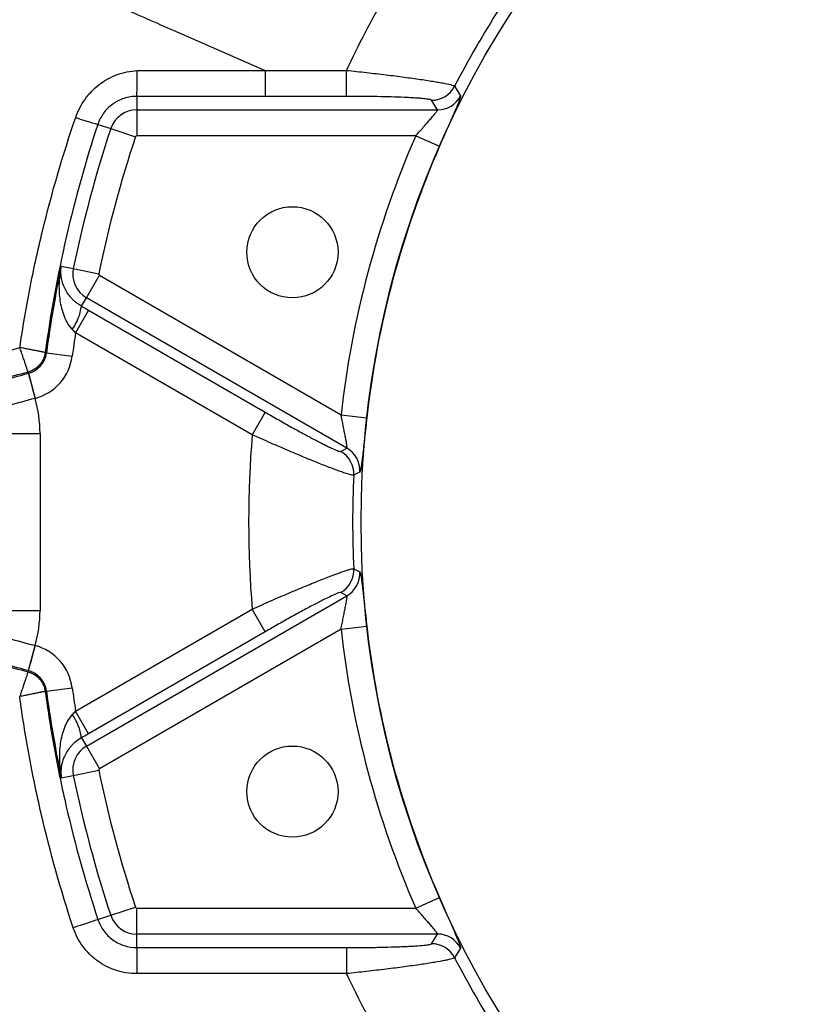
# Model space of a CAD drawing. Header units: millimetres. Extents: x 1860 to 3510, y 1446 to 3560.
# Tile 6 of 19: x 2049 to 2352, y 2215 to 2593. Entities that reach past the tile are written whole.
import ezdxf

# ---------------------------------------------------------------- set-up
doc = ezdxf.new("R2010")
doc.units = ezdxf.units.MM
doc.header["$LTSCALE"] = 2

msp = doc.modelspace()

# ---------------------------------------------------------------- linework, layer by layer
at = {"color": 7, "linetype": 'Continuous', "lineweight": 25}
for p, q in [((2107.66, 2588.71), (2143.01, 2573.26)), ((2143.01, 2573.26), (2143.01, 2573.26)), ((2093.68, 2563.28), (2093.68, 2558.08)), ((2209.18, 2558.08), (2206.92, 2561.79)), ((2093.68, 2558.08), (2093.68, 2548.1)), ((2093.68, 2558.08), (2209.18, 2558.08)), ((2078.75, 2552.53), (2083.72, 2550.89)), ((2083.72, 2550.89), (2093.2, 2547.75)), ((2200.84, 2548.1), (2093.68, 2548.1)), ((2200.84, 2548.1), (2209.99, 2544.1)), ((2064.71, 2498.13), (2069.33, 2497.18)), ((2069.33, 2497.18), (2079.11, 2495.15)), ((2074.36, 2485.96), (2079.35, 2494.61)), ((2079.35, 2494.61), (2172.15, 2441.03)), ((2072.49, 2482.73), (2074.36, 2485.96)), ((2174.38, 2428.21), (2074.36, 2485.96)), ((2075.22, 2481.16), (2070.23, 2472.52)), ((2075.22, 2481.16), (2143.06, 2442)), ((2138.06, 2433.35), (2070.23, 2472.52)), ((2058.56, 2464.92), (2059.03, 2464.86)), ((2059.03, 2464.86), (2068.92, 2463.52)), ((2051.95, 2457.41), (2052.07, 2456.95)), ((2052.07, 2456.95), (2052.07, 2456.95)), ((2052.07, 2456.95), (2054.66, 2447.31)), ((2054.66, 2447.31), (2054.65, 2447.31)), ((2143.06, 2442), (2138.06, 2433.35)), ((2172.15, 2441.03), (2182.08, 2439.92)), ((2019.83, 2433.88), (2056.55, 2433.88)), ((2056.55, 2433.88), (2056.55, 2365.88)), ((2172.08, 2426.96), (2174.38, 2428.21)), ((2074.36, 2313.8), (2174.38, 2371.54)), ((2174.38, 2371.54), (2172.08, 2372.79)), ((2070.23, 2327.24), (2138.06, 2366.41)), ((2143.06, 2357.76), (2138.06, 2366.41)), ((2019.83, 2365.88), (2056.55, 2365.88)), ((2172.15, 2358.73), (2182.08, 2359.84)), ((2143.06, 2357.76), (2075.22, 2318.59)), ((2172.15, 2358.73), (2079.35, 2305.15)), ((2052.07, 2342.8), (2054.66, 2352.45)), ((2054.65, 2352.45), (2054.66, 2352.45)), ((2051.95, 2342.35), (2052.07, 2342.8)), ((2052.07, 2342.8), (2052.07, 2342.8)), ((2059.03, 2334.9), (2068.92, 2336.23)), ((2058.56, 2334.83), (2059.03, 2334.9)), ((2075.22, 2318.59), (2070.23, 2327.24)), ((2072.49, 2317.03), (2074.36, 2313.8)), ((2074.36, 2313.8), (2079.35, 2305.15)), ((2064.71, 2301.63), (2069.33, 2302.58)), ((2069.33, 2302.58), (2079.11, 2304.6)), ((2200.84, 2251.66), (2209.99, 2255.66)), ((2083.72, 2248.87), (2093.2, 2252.01)), ((2093.68, 2251.66), (2200.84, 2251.66)), ((2093.68, 2241.67), (2093.68, 2251.66)), ((2078.79, 2247.24), (2083.72, 2248.87)), ((2209.18, 2241.67), (2093.68, 2241.67)), ((2093.68, 2236.48), (2093.68, 2241.67)), ((2206.92, 2237.97), (2209.18, 2241.67)), ((2093.68, 2236.48), (2174.23, 2236.48)), ((2093.68, 2236.48), (2093.68, 2226.49)), ((2174.23, 2236.48), (2174.23, 2226.49)), ((2174.23, 2226.49), (2093.68, 2226.49))]:
    msp.add_line(p, q, dxfattribs=at)
at = {"color": 7, "linetype": 'Continuous', "lineweight": 25, "flags": 128}
for points in [[(2143.01, 2573.26), (2163.01, 2573.26), (2174.23, 2573.26)], [(2174.23, 2563.28), (2174.23, 2563.55), (2174.23, 2564.18), (2174.23, 2565.13), (2174.23, 2566.38), (2174.23, 2567.87), (2174.23, 2569.56), (2174.23, 2571.38), (2174.23, 2573.26)], [(2215.79, 2567.19), (2216.44, 2566.16), (2218.08, 2563.54)], [(2174.23, 2563.28), (2154.23, 2563.28), (2143.01, 2563.28)], [(2052.07, 2456.95), (2052.14, 2456.68), (2052.3, 2456.08), (2052.55, 2455.16), (2052.87, 2453.96), (2053.26, 2452.51), (2053.7, 2450.89), (2054.17, 2449.13), (2054.65, 2447.31)], [(2179.36, 2419.04), (2178.28, 2418.47), (2177.06, 2417.82)], [(2177.06, 2381.94), (2178.14, 2381.37), (2179.36, 2380.72)], [(2054.65, 2352.45), (2054.17, 2350.63), (2053.7, 2348.87), (2053.26, 2347.24), (2052.87, 2345.8), (2052.55, 2344.6), (2052.3, 2343.68), (2052.14, 2343.07), (2052.07, 2342.8)], [(2078.79, 2247.24), (2078.53, 2247.15), (2077.93, 2246.95), (2077.03, 2246.65), (2075.85, 2246.26), (2074.43, 2245.79), (2072.83, 2245.26), (2071.1, 2244.69), (2069.31, 2244.1)], [(2218.08, 2236.21), (2217.43, 2235.18), (2215.79, 2232.57)]]:
    msp.add_lwpolyline(points, dxfattribs=at)
at = {"color": 7, "linetype": 'Continuous', "lineweight": 25}
for centre, radius in [((2539.87, 2399.88), 360), ((2153.5, 2503.41), 17.5), ((2153.5, 2296.35), 17.5)]:
    msp.add_circle(centre, radius, dxfattribs=at)
for centre, radius, start, end in [((1952.5, 2571.02), 141.4, 356.8621, 0.8622), ((2206.9, 2571.8), 10.02, 270.1023, 332.5918), ((2209.16, 2568.1), 10.02, 270.1031, 332.9386), ((2093.68, 2547.59), 10.5, 90, 161.6829), ((2111.72, 2674.86), 126.69, 250.8928, 254.9157), ((2539.87, 2399.88), 480.5, 161.6829, 168.3171), ((2093.68, 2547.59), 0.51, 90, 161.6829), ((2539.87, 2399.88), 370.01, 156.3855, 173.6145), ((2539.87, 2399.88), 470.51, 161.6829, 168.3171), ((2539.87, 2399.88), 360.03, 156.3855, 173.6145), ((2539.87, 2399.88), 485.21, 168.3171, 172.3037), ((2079.61, 2495.05), 10.5, 168.3171, 240), ((2079.61, 2495.05), 0.51, 168.3171, 240), ((2052.45, 2485.58), 20.25, 324.5922, 351.895), ((2539.87, 2399.88), 475.23, 171.2081, 172.3037), ((2049.61, 2466.13), 9.5, 285.0067, 352.3037), ((2049.61, 2466.13), 19.49, 285.0067, 352.3037), ((2007.87, 2433.88), 48.68, 0, 16.0146), ((2539.87, 2399.88), 403.2, 175.2381, 184.7619), ((2167.06, 2418.3), 10.02, 357.2714, 59.8974), ((2169.36, 2419.55), 10.02, 357.0614, 59.8969), ((2539.87, 2399.88), 363.25, 177.1687, 182.8313), ((2167.06, 2381.46), 10.02, 300.1026, 2.7286), ((2169.36, 2380.21), 10.02, 300.1031, 2.9386), ((2007.87, 2365.88), 48.68, 343.9854, 0), ((2539.87, 2399.88), 360.03, 186.3855, 203.6145), ((2539.87, 2399.88), 370.01, 186.3855, 203.6145), ((2049.61, 2333.62), 19.49, 7.6963, 74.9933), ((2049.61, 2333.62), 9.5, 7.6963, 74.9933), ((2539.87, 2399.88), 475.23, 187.6963, 188.7919), ((2539.87, 2399.88), 485.21, 187.6963, 191.6829), ((2052.45, 2314.18), 20.25, 8.105, 35.4078), ((2079.61, 2304.71), 10.5, 120, 191.6829), ((2539.87, 2399.88), 480.5, 191.6829, 198.3171), ((2079.61, 2304.71), 0.51, 120, 191.6829), ((2539.87, 2399.88), 470.51, 191.6829, 198.3171), ((2093.68, 2252.17), 0.51, 198.3171, 270), ((2093.68, 2252.17), 10.5, 198.3171, 270), ((2209.16, 2231.66), 10.02, 27.0614, 89.8969), ((2206.9, 2227.96), 10.02, 27.4082, 89.8977)]:
    msp.add_arc(centre, radius, start, end, dxfattribs=at)
for points, knots in [([(1986.5, 2641.64), (1986.71, 2641.55), (1987.18, 2641.34), (1988.03, 2640.97), (1989.04, 2640.53), (1990.24, 2640.01), (1991.62, 2639.4), (1993.74, 2638.48), (1996.94, 2637.08), (2001.8, 2634.96), (2007.78, 2632.34), (2014.98, 2629.2), (2023.39, 2625.52), (2032.93, 2621.36), (2043.37, 2616.79), (2054.39, 2611.98), (2065.66, 2607.06), (2076.82, 2602.18), (2087.66, 2597.44), (2098, 2592.93), (2104.51, 2590.08), (2107.66, 2588.71)], [0.6646022, 0.6646022, 0.6646022, 0.6646022, 0.6677823, 0.6709624, 0.6741425, 0.6773225, 0.6805026, 0.6836827, 0.6900429, 0.696403, 0.7027632, 0.7091233, 0.7154835, 0.7218437, 0.7282038, 0.734564, 0.7409242, 0.7472843, 0.7536445, 0.7600047, 0.7663648, 0.7663648, 0.7663648, 0.7663648]), ([(2174.23, 2573.26), (2178.92, 2583.14), (2183.98, 2592.8), (2194.87, 2611.66), (2200.69, 2620.86), (2206.9, 2629.84)], [0, 0, 0, 0, 0.5, 0.5, 1, 1, 1, 1]), ([(2070.25, 2555.15), (2071.11, 2557.66), (2072.31, 2559.98), (2074.23, 2562.67), (2074.63, 2563.2), (2075.48, 2564.21), (2075.91, 2564.7), (2077.27, 2566.12), (2078.25, 2566.99), (2079.81, 2568.2), (2080.35, 2568.59), (2081.45, 2569.31), (2082.01, 2569.65), (2083.73, 2570.61), (2084.92, 2571.16), (2087.38, 2572.07), (2088.66, 2572.44), (2091.25, 2572.95), (2092.55, 2573.1), (2093.88, 2573.15)], [0, 0, 0, 0, 0.25, 0.25, 0.3125, 0.3125, 0.375, 0.375, 0.5, 0.5, 0.5625, 0.5625, 0.625, 0.625, 0.75, 0.75, 0.875, 0.875, 1, 1, 1, 1]), ([(2093.88, 2573.15), (2094.47, 2573.16), (2095.35, 2573.19), (2096.37, 2573.23), (2096.89, 2573.24), (2097.11, 2573.25), (2097.25, 2573.26), (2097.33, 2573.26), (2097.4, 2573.26)], [0, 0, 0, 0, 0.5, 0.75, 0.875, 0.9375, 0.9375, 1, 1, 1, 1]), ([(2097.4, 2573.26), (2097.4, 2573.26), (2097.4, 2573.26), (2097.4, 2573.26), (2110.9, 2573.26), (2124.4, 2573.26), (2137.91, 2573.26), (2139.61, 2573.26), (2141.31, 2573.26), (2143.01, 2573.26)], [-0.00000006, -0.00000006, -0.00000006, -0.00000006, 0, 0, 0, 0.02025221, 0.02025221, 0.02025221, 0.02280463, 0.02280463, 0.02280463, 0.02280463]), ([(2143.01, 2573.26), (2143.01, 2572), (2143.01, 2570.73), (2143.01, 2568.38), (2143.01, 2567.3), (2143.01, 2565.46), (2143.01, 2564.71), (2143.01, 2563.65), (2143.01, 2563.34), (2143.01, 2563.28)], [0, 0, 0, 0, 0.25, 0.25, 0.5, 0.5, 0.75, 0.75, 1, 1, 1, 1]), ([(2174.23, 2573.26), (2176.84, 2573), (2179.42, 2572.72), (2184.49, 2572.16), (2186.99, 2571.87), (2191.89, 2571.27), (2194.22, 2570.97), (2198.64, 2570.38), (2200.73, 2570.09), (2204.65, 2569.51), (2206.41, 2569.23), (2208.75, 2568.84), (2209.48, 2568.72), (2210.5, 2568.53), (2210.83, 2568.47), (2211.46, 2568.35), (2211.76, 2568.29), (2213.18, 2568.01), (2214.07, 2567.81), (2215.01, 2567.55), (2215.26, 2567.46), (2215.63, 2567.32), (2215.74, 2567.25), (2215.79, 2567.19)], [0, 0, 0, 0, 0.125, 0.125, 0.25, 0.25, 0.375, 0.375, 0.5, 0.5, 0.625, 0.625, 0.6875, 0.6875, 0.71875, 0.71875, 0.75, 0.75, 0.875, 0.875, 0.9375, 0.9375, 1, 1, 1, 1]), ([(2093.68, 2563.28), (2092.86, 2563.28), (2092.04, 2563.22), (2090.42, 2562.96), (2089.61, 2562.77), (2088.05, 2562.27), (2087.3, 2561.97), (2086.21, 2561.42), (2085.85, 2561.22), (2085.15, 2560.79), (2084.8, 2560.56), (2083.8, 2559.85), (2083.18, 2559.32), (2082.02, 2558.17), (2081.48, 2557.55), (2080.01, 2555.55), (2079.27, 2554.1), (2078.75, 2552.53)], [0, 0, 0, 0, 0.125, 0.125, 0.25, 0.25, 0.375, 0.375, 0.4375, 0.4375, 0.5, 0.5, 0.625, 0.625, 0.75, 0.75, 1, 1, 1, 1]), ([(2143.01, 2563.28), (2134.79, 2563.28), (2126.57, 2563.28), (2114.24, 2563.28), (2110.13, 2563.28), (2103.96, 2563.28), (2101.91, 2563.28), (2097.79, 2563.28), (2095.74, 2563.28), (2093.68, 2563.28)], [0, 0, 0, 0, 0.5, 0.5, 0.75, 0.75, 0.875, 0.875, 1, 1, 1, 1]), ([(2206.92, 2561.79), (2206.88, 2561.84), (2206.79, 2561.89), (2206.5, 2562), (2206.3, 2562.05), (2205.54, 2562.2), (2204.82, 2562.3), (2203.44, 2562.44), (2202.93, 2562.48), (2201.83, 2562.57), (2201.24, 2562.61), (2199.98, 2562.69), (2199.32, 2562.73), (2197.91, 2562.8), (2197.17, 2562.84), (2194.83, 2562.94), (2193.18, 2563), (2189.71, 2563.1), (2187.89, 2563.14), (2184.08, 2563.21), (2182.15, 2563.23), (2178.23, 2563.27), (2176.24, 2563.28), (2174.23, 2563.28)], [0, 0, 0, 0, 0.0625, 0.0625, 0.125, 0.125, 0.25, 0.25, 0.3125, 0.3125, 0.375, 0.375, 0.4375, 0.4375, 0.5, 0.5, 0.625, 0.625, 0.75, 0.75, 0.875, 0.875, 1, 1, 1, 1]), ([(2218.08, 2563.54), (2218.12, 2563.48), (2218.1, 2563.28), (2217.97, 2562.82), (2217.92, 2562.63), (2217.77, 2562.2), (2217.68, 2561.96), (2217.38, 2561.15), (2217.12, 2560.5), (2216.66, 2559.39), (2216.5, 2558.99), (2216.14, 2558.16), (2215.96, 2557.73), (2215.57, 2556.83), (2215.37, 2556.36), (2214.94, 2555.39), (2214.72, 2554.88), (2214.04, 2553.33), (2213.57, 2552.25), (2212.59, 2550.01), (2212.07, 2548.84), (2211.04, 2546.49), (2210.52, 2545.3), (2209.99, 2544.1)], [0, 0, 0, 0, 0.125, 0.125, 0.1875, 0.1875, 0.25, 0.25, 0.375, 0.375, 0.4375, 0.4375, 0.5, 0.5, 0.5625, 0.5625, 0.625, 0.625, 0.75, 0.75, 0.875, 0.875, 1, 1, 1, 1]), ([(2200.84, 2548.1), (2201.33, 2548.66), (2201.82, 2549.21), (2202.79, 2550.32), (2203.27, 2550.87), (2204.22, 2551.94), (2204.68, 2552.47), (2205.58, 2553.49), (2206.02, 2553.99), (2206.84, 2554.94), (2207.23, 2555.39), (2207.76, 2556.01), (2207.92, 2556.21), (2208.23, 2556.59), (2208.37, 2556.76), (2208.62, 2557.09), (2208.74, 2557.24), (2208.93, 2557.51), (2209.01, 2557.62), (2209.13, 2557.82), (2209.17, 2557.9), (2209.2, 2558.02), (2209.2, 2558.07), (2209.18, 2558.08)], [0, 0, 0, 0, 0.125, 0.125, 0.25, 0.25, 0.375, 0.375, 0.5, 0.5, 0.625, 0.625, 0.6875, 0.6875, 0.75, 0.75, 0.8125, 0.8125, 0.875, 0.875, 0.9375, 0.9375, 1, 1, 1, 1]), ([(2048.81, 2466.87), (2049.91, 2474.38), (2051.18, 2481.85), (2054.08, 2496.73), (2055.69, 2504.14), (2061.06, 2526.25), (2065.32, 2540.8), (2070.25, 2555.15)], [0, 0, 0, 0, 0.25, 0.25, 0.5, 0.5, 1, 1, 1, 1]), ([(2078.75, 2552.53), (2074.04, 2538.27), (2070.01, 2523.83), (2063.26, 2494.57), (2060.57, 2479.81), (2058.56, 2464.92)], [0, 0, 0, 0, 0.5, 0.5, 1, 1, 1, 1]), ([(2068.95, 2473.85), (2068.16, 2474.67), (2067.51, 2475.59), (2066.44, 2477.5), (2066, 2478.5), (2065.28, 2480.53), (2064.99, 2481.55), (2064.53, 2483.62), (2064.36, 2484.66), (2063.98, 2487.8), (2063.92, 2489.88), (2064.06, 2492.98), (2064.14, 2494.02), (2064.37, 2496.08), (2064.52, 2497.11), (2064.71, 2498.13)], [0, 0, 0, 0, 0.125, 0.125, 0.25, 0.25, 0.375, 0.375, 0.5, 0.5, 0.75, 0.75, 0.875, 0.875, 1, 1, 1, 1]), ([(2072.49, 2482.73), (2072.01, 2482.99), (2071.57, 2483.28), (2070.72, 2483.87), (2070.33, 2484.18), (2069.6, 2484.8), (2069.27, 2485.12), (2068.64, 2485.76), (2068.35, 2486.09), (2067.54, 2487.07), (2067.09, 2487.72), (2066.32, 2489.04), (2066, 2489.7), (2065.18, 2491.69), (2064.86, 2492.99), (2064.62, 2494.93), (2064.58, 2495.58), (2064.58, 2496.54), (2064.59, 2496.86), (2064.64, 2497.5), (2064.67, 2497.81), (2064.71, 2498.13)], [0, 0, 0, 0, 0.0625, 0.0625, 0.125, 0.125, 0.1875, 0.1875, 0.25, 0.25, 0.375, 0.375, 0.5, 0.5, 0.75, 0.75, 0.875, 0.875, 0.9375, 0.9375, 1, 1, 1, 1]), ([(2008.85, 2455.16), (2015.42, 2457.03), (2022.05, 2458.95), (2035.41, 2462.87), (2042.1, 2464.85), (2048.81, 2466.87)], [0, 0, 0, 0, 0.5, 0.5, 1, 1, 1, 1]), ([(2051.95, 2457.41), (2051.94, 2457.42), (2051.94, 2457.44), (2051.92, 2457.5), (2051.9, 2457.57), (2051.87, 2457.66), (2051.84, 2457.78), (2051.79, 2457.91), (2051.74, 2458.07), (2051.69, 2458.24), (2051.62, 2458.44), (2051.55, 2458.66), (2051.48, 2458.89), (2051.39, 2459.15), (2051.3, 2459.42), (2051.2, 2459.72), (2051.1, 2460.03), (2050.89, 2460.65), (2050.54, 2461.72), (2050.13, 2462.95), (2049.81, 2463.9), (2049.61, 2464.5), (2049.37, 2465.2), (2049.1, 2466), (2048.91, 2466.57), (2048.81, 2466.87)], [0, 0, 0, 0, 0.0301674, 0.0604823, 0.090945, 0.1215553, 0.1523134, 0.1832191, 0.2142724, 0.2454734, 0.276822, 0.3083181, 0.3399618, 0.3717529, 0.4036914, 0.4357772, 0.4680102, 0.5003904, 0.6194572, 0.7499699, 0.7870674, 0.830624, 0.8806351, 0.9370957, 1, 1, 1, 1]), ([(2058.56, 2464.92), (2058.54, 2464.93), (2058.51, 2464.93), (2058.42, 2464.95), (2058.36, 2464.96), (2058.13, 2465.01), (2057.93, 2465.05), (2057.54, 2465.12), (2057.4, 2465.15), (2057.09, 2465.22), (2056.92, 2465.25), (2056.38, 2465.36), (2055.97, 2465.44), (2055.3, 2465.57), (2055.07, 2465.62), (2054.58, 2465.72), (2054.33, 2465.77), (2053.55, 2465.92), (2053, 2466.03), (2052.14, 2466.21), (2051.84, 2466.27), (2051.25, 2466.38), (2050.95, 2466.44), (2050.05, 2466.63), (2049.43, 2466.75), (2048.81, 2466.87)], [0, 0, 0, 0, 0.0625, 0.0625, 0.125, 0.125, 0.25, 0.25, 0.3125, 0.3125, 0.375, 0.375, 0.5, 0.5, 0.5625, 0.5625, 0.625, 0.625, 0.75, 0.75, 0.8125, 0.8125, 0.875, 0.875, 1, 1, 1, 1]), ([(2058.56, 2464.92), (2058.54, 2464.78), (2058.49, 2464.51), (2058.41, 2464.1), (2058.31, 2463.7), (2058.18, 2463.3), (2058.05, 2462.92), (2057.89, 2462.54), (2057.72, 2462.17), (2057.53, 2461.81), (2057.33, 2461.46), (2057.11, 2461.12), (2056.88, 2460.79), (2056.64, 2460.47), (2056.31, 2460.08), (2055.88, 2459.63), (2055.32, 2459.13), (2054.72, 2458.68), (2054.08, 2458.28), (2053.4, 2457.93), (2052.69, 2457.63), (2052.19, 2457.49), (2051.95, 2457.41)], [0, 0, 0, 0, 0.039516, 0.078856, 0.118019, 0.157005, 0.195816, 0.234452, 0.272914, 0.311202, 0.349317, 0.387258, 0.425028, 0.462625, 0.500052, 0.569635, 0.639825, 0.710625, 0.78204, 0.854071, 0.926723, 1, 1, 1, 1]), ([(2051.95, 2457.41), (2044.71, 2455.47), (2037.51, 2453.57), (2023.18, 2449.82), (2016.06, 2447.98), (2008.98, 2446.17)], [0, 0, 0, 0, 0.5, 0.5, 1, 1, 1, 1]), ([(2009.26, 2443.99), (2009.76, 2444.18), (2010.29, 2444.37), (2011.41, 2444.78), (2012.01, 2445), (2013.87, 2445.65), (2015.23, 2446.11), (2018.18, 2447.08), (2019.76, 2447.59), (2022.32, 2448.4), (2023.2, 2448.67), (2024.99, 2449.23), (2025.91, 2449.51), (2028.71, 2450.35), (2030.65, 2450.93), (2033.68, 2451.82), (2034.71, 2452.12), (2036.81, 2452.72), (2037.87, 2453.03), (2041.07, 2453.94), (2043.23, 2454.54), (2047.61, 2455.75), (2049.83, 2456.35), (2052.07, 2456.95)], [0, 0, 0, 0, 0.0625, 0.0625, 0.125, 0.125, 0.25, 0.25, 0.375, 0.375, 0.4375, 0.4375, 0.5, 0.5, 0.625, 0.625, 0.6875, 0.6875, 0.75, 0.75, 0.875, 0.875, 1, 1, 1, 1]), ([(2143.06, 2442), (2144.8, 2440.99), (2146.52, 2440.01), (2149.93, 2438.08), (2151.62, 2437.13), (2154.95, 2435.29), (2156.55, 2434.42), (2159.6, 2432.77), (2161.05, 2432), (2163.12, 2430.92), (2163.78, 2430.58), (2165.04, 2429.94), (2165.63, 2429.64), (2166.76, 2429.08), (2167.29, 2428.83), (2168.28, 2428.35), (2168.75, 2428.14), (2170.02, 2427.57), (2170.68, 2427.29), (2171.42, 2427.04), (2171.62, 2426.99), (2171.92, 2426.93), (2172.02, 2426.93), (2172.08, 2426.96)], [0, 0, 0, 0, 0.125, 0.125, 0.25, 0.25, 0.375, 0.375, 0.5, 0.5, 0.5625, 0.5625, 0.625, 0.625, 0.6875, 0.6875, 0.75, 0.75, 0.875, 0.875, 0.9375, 0.9375, 1, 1, 1, 1]), ([(2174.38, 2428.21), (2174.41, 2428.22), (2174.43, 2428.25), (2174.46, 2428.38), (2174.47, 2428.47), (2174.46, 2428.81), (2174.43, 2429.15), (2174.31, 2429.98), (2174.23, 2430.47), (2174.09, 2431.26), (2174.04, 2431.54), (2173.93, 2432.12), (2173.87, 2432.43), (2173.69, 2433.36), (2173.56, 2434), (2173.29, 2435.33), (2173.15, 2436.02), (2172.73, 2438.14), (2172.44, 2439.57), (2172.15, 2441.03)], [0, 0, 0, 0, 0.0625, 0.0625, 0.125, 0.125, 0.25, 0.25, 0.375, 0.375, 0.4375, 0.4375, 0.5, 0.5, 0.625, 0.625, 0.75, 0.75, 1, 1, 1, 1]), ([(2182.08, 2439.92), (2181.93, 2438.61), (2181.79, 2437.32), (2181.51, 2434.78), (2181.37, 2433.53), (2181.1, 2431.07), (2180.97, 2429.9), (2180.72, 2427.67), (2180.6, 2426.62), (2180.37, 2424.64), (2180.26, 2423.75), (2180.11, 2422.57), (2180.05, 2422.2), (2179.95, 2421.51), (2179.91, 2421.19), (2179.76, 2420.33), (2179.67, 2419.88), (2179.51, 2419.25), (2179.43, 2419.07), (2179.36, 2419.04)], [0, 0, 0, 0, 0.125, 0.125, 0.25, 0.25, 0.375, 0.375, 0.5, 0.5, 0.625, 0.625, 0.6875, 0.6875, 0.75, 0.75, 0.875, 0.875, 1, 1, 1, 1]), ([(2177.06, 2417.82), (2176.99, 2417.79), (2176.85, 2417.79), (2176.46, 2417.85), (2176.21, 2417.91), (2175.26, 2418.15), (2174.4, 2418.42), (2173.02, 2418.88), (2172.73, 2418.98), (2172.13, 2419.19), (2171.82, 2419.3), (2170.84, 2419.66), (2170.15, 2419.91), (2167.92, 2420.74), (2166.26, 2421.39), (2162.58, 2422.84), (2160.63, 2423.64), (2156.51, 2425.34), (2154.34, 2426.24), (2149.8, 2428.18), (2147.49, 2429.17), (2142.82, 2431.22), (2140.46, 2432.27), (2138.06, 2433.35)], [0, 0, 0, 0, 0.0625, 0.0625, 0.125, 0.125, 0.25, 0.25, 0.28125, 0.28125, 0.3125, 0.3125, 0.375, 0.375, 0.5, 0.5, 0.625, 0.625, 0.75, 0.75, 0.875, 0.875, 1, 1, 1, 1]), ([(2138.06, 2366.41), (2140.45, 2367.48), (2142.82, 2368.53), (2146.34, 2370.08), (2147.51, 2370.58), (2149.83, 2371.59), (2150.97, 2372.08), (2154.34, 2373.51), (2156.5, 2374.42), (2159.62, 2375.7), (2160.64, 2376.12), (2162.6, 2376.91), (2163.54, 2377.29), (2165.36, 2378.01), (2166.23, 2378.35), (2167.89, 2379), (2168.69, 2379.3), (2170.93, 2380.14), (2172.22, 2380.6), (2173.85, 2381.16), (2174.35, 2381.32), (2175.22, 2381.59), (2175.59, 2381.69), (2176.53, 2381.93), (2176.92, 2381.99), (2177.06, 2381.94)], [0, 0, 0, 0, 0.125, 0.125, 0.1875, 0.1875, 0.25, 0.25, 0.375, 0.375, 0.4375, 0.4375, 0.5, 0.5, 0.5625, 0.5625, 0.625, 0.625, 0.75, 0.75, 0.8125, 0.8125, 0.875, 0.875, 1, 1, 1, 1]), ([(2179.36, 2380.72), (2179.43, 2380.68), (2179.51, 2380.51), (2179.63, 2380.04), (2179.67, 2379.85), (2179.76, 2379.4), (2179.81, 2379.15), (2179.95, 2378.29), (2180.05, 2377.61), (2180.21, 2376.41), (2180.26, 2375.99), (2180.37, 2375.1), (2180.43, 2374.63), (2180.54, 2373.65), (2180.6, 2373.15), (2180.72, 2372.09), (2180.78, 2371.54), (2180.97, 2369.86), (2181.1, 2368.69), (2181.37, 2366.26), (2181.51, 2364.99), (2181.79, 2362.43), (2181.93, 2361.14), (2182.08, 2359.84)], [0, 0, 0, 0, 0.125, 0.125, 0.1875, 0.1875, 0.25, 0.25, 0.375, 0.375, 0.4375, 0.4375, 0.5, 0.5, 0.5625, 0.5625, 0.625, 0.625, 0.75, 0.75, 0.875, 0.875, 1, 1, 1, 1]), ([(2172.08, 2372.79), (2171.97, 2372.85), (2171.67, 2372.8), (2170.94, 2372.55), (2170.65, 2372.44), (2169.98, 2372.17), (2169.6, 2372), (2168.35, 2371.44), (2167.36, 2370.97), (2165.65, 2370.12), (2165.05, 2369.82), (2163.79, 2369.18), (2163.14, 2368.84), (2161.77, 2368.14), (2161.07, 2367.76), (2159.61, 2366.99), (2158.85, 2366.58), (2156.54, 2365.34), (2154.95, 2364.47), (2152.48, 2363.1), (2151.64, 2362.63), (2149.94, 2361.68), (2149.09, 2361.2), (2146.52, 2359.75), (2144.8, 2358.76), (2143.06, 2357.76)], [0, 0, 0, 0, 0.125, 0.125, 0.1875, 0.1875, 0.25, 0.25, 0.375, 0.375, 0.4375, 0.4375, 0.5, 0.5, 0.5625, 0.5625, 0.625, 0.625, 0.75, 0.75, 0.8125, 0.8125, 0.875, 0.875, 1, 1, 1, 1]), ([(2172.15, 2358.73), (2172.3, 2359.46), (2172.44, 2360.18), (2172.73, 2361.62), (2172.87, 2362.34), (2173.15, 2363.74), (2173.29, 2364.43), (2173.56, 2365.76), (2173.69, 2366.42), (2173.93, 2367.65), (2174.04, 2368.23), (2174.18, 2369.04), (2174.23, 2369.29), (2174.31, 2369.77), (2174.34, 2369.99), (2174.4, 2370.4), (2174.42, 2370.59), (2174.45, 2370.92), (2174.46, 2371.06), (2174.47, 2371.29), (2174.46, 2371.38), (2174.43, 2371.5), (2174.41, 2371.54), (2174.38, 2371.54)], [0, 0, 0, 0, 0.125, 0.125, 0.25, 0.25, 0.375, 0.375, 0.5, 0.5, 0.625, 0.625, 0.6875, 0.6875, 0.75, 0.75, 0.8125, 0.8125, 0.875, 0.875, 0.9375, 0.9375, 1, 1, 1, 1]), ([(2052.07, 2342.8), (2049.83, 2343.41), (2047.61, 2344.01), (2043.23, 2345.22), (2041.07, 2345.82), (2037.87, 2346.73), (2036.81, 2347.03), (2034.71, 2347.64), (2033.68, 2347.94), (2030.65, 2348.82), (2028.71, 2349.4), (2025.91, 2350.25), (2024.99, 2350.53), (2023.2, 2351.08), (2022.32, 2351.36), (2019.76, 2352.16), (2018.18, 2352.67), (2015.23, 2353.65), (2013.87, 2354.11), (2012.01, 2354.76), (2011.41, 2354.97), (2010.29, 2355.38), (2009.76, 2355.58), (2009.26, 2355.77)], [0, 0, 0, 0, 0.125, 0.125, 0.25, 0.25, 0.3125, 0.3125, 0.375, 0.375, 0.5, 0.5, 0.5625, 0.5625, 0.625, 0.625, 0.75, 0.75, 0.875, 0.875, 0.9375, 0.9375, 1, 1, 1, 1]), ([(2009, 2353.77), (2016.14, 2351.91), (2023.3, 2350.02), (2031.35, 2347.86), (2032.25, 2347.62), (2034.04, 2347.14), (2036.73, 2346.43), (2039.41, 2345.71), (2044.78, 2344.27), (2048.37, 2343.31), (2051.95, 2342.35)], [0, 0, 0, 0, 0.5, 0.5, 0.5625, 0.5625, 0.625, 0.75, 0.75, 1, 1, 1, 1]), ([(2051.95, 2342.35), (2051.94, 2342.33), (2051.93, 2342.3), (2051.9, 2342.21), (2051.88, 2342.15), (2051.81, 2341.93), (2051.74, 2341.73), (2051.61, 2341.36), (2051.57, 2341.22), (2051.46, 2340.91), (2051.41, 2340.75), (2051.23, 2340.22), (2051.1, 2339.83), (2050.88, 2339.18), (2050.8, 2338.95), (2050.64, 2338.47), (2050.56, 2338.23), (2050.3, 2337.47), (2050.12, 2336.94), (2049.84, 2336.1), (2049.74, 2335.81), (2049.55, 2335.24), (2049.45, 2334.94), (2049.15, 2334.07), (2048.95, 2333.47), (2048.75, 2332.86)], [0, 0, 0, 0, 0.0625, 0.0625, 0.125, 0.125, 0.25, 0.25, 0.3125, 0.3125, 0.375, 0.375, 0.5, 0.5, 0.5625, 0.5625, 0.625, 0.625, 0.75, 0.75, 0.8125, 0.8125, 0.875, 0.875, 1, 1, 1, 1]), ([(2051.95, 2342.35), (2052.08, 2342.31), (2052.35, 2342.23), (2052.74, 2342.09), (2053.13, 2341.94), (2053.51, 2341.77), (2053.87, 2341.58), (2054.23, 2341.38), (2054.57, 2341.17), (2054.91, 2340.93), (2055.23, 2340.69), (2055.54, 2340.43), (2055.84, 2340.16), (2056.12, 2339.88), (2056.46, 2339.5), (2056.86, 2339.02), (2057.28, 2338.4), (2057.65, 2337.75), (2057.97, 2337.06), (2058.23, 2336.34), (2058.43, 2335.6), (2058.52, 2335.09), (2058.56, 2334.83)], [0, 0, 0, 0, 0.039529, 0.078879, 0.11805, 0.157043, 0.195858, 0.234496, 0.272958, 0.311244, 0.349354, 0.387289, 0.425051, 0.462638, 0.500052, 0.569657, 0.639861, 0.710669, 0.782083, 0.854107, 0.926745, 1, 1, 1, 1]), ([(2058.56, 2334.83), (2058.55, 2334.83), (2058.53, 2334.83), (2058.48, 2334.82), (2058.4, 2334.8), (2058.31, 2334.78), (2058.19, 2334.76), (2058.06, 2334.73), (2057.9, 2334.7), (2057.72, 2334.67), (2057.52, 2334.62), (2057.3, 2334.58), (2057.05, 2334.53), (2056.79, 2334.48), (2056.5, 2334.42), (2056.19, 2334.36), (2055.86, 2334.29), (2055.21, 2334.16), (2054.1, 2333.94), (2052.84, 2333.69), (2051.88, 2333.49), (2051.29, 2333.37), (2050.56, 2333.23), (2049.7, 2333.06), (2049.08, 2332.93), (2048.75, 2332.86)], [0, 0, 0, 0, 0.029333, 0.058925, 0.088774, 0.118881, 0.149247, 0.179872, 0.210755, 0.241898, 0.2733, 0.304962, 0.336884, 0.369066, 0.401508, 0.43421, 0.467173, 0.500397, 0.61824, 0.749972, 0.783059, 0.824607, 0.874615, 0.93308, 1, 1, 1, 1]), ([(2069.31, 2244.1), (2064.52, 2258.55), (2060.42, 2273.18), (2055.27, 2295.41), (2053.72, 2302.86), (2050.97, 2317.82), (2049.77, 2325.33), (2048.75, 2332.86)], [0, 0, 0, 0, 0.5, 0.5, 0.75, 0.75, 1, 1, 1, 1]), ([(2058.56, 2334.83), (2059.56, 2327.39), (2060.74, 2319.98), (2063.44, 2305.23), (2064.96, 2297.87), (2070.02, 2275.93), (2074.07, 2261.49), (2078.79, 2247.24)], [0, 0, 0, 0, 0.25, 0.25, 0.5, 0.5, 1, 1, 1, 1]), ([(2068.95, 2325.91), (2068.15, 2325.09), (2067.52, 2324.18), (2066.72, 2322.75), (2066.47, 2322.26), (2066.02, 2321.26), (2065.82, 2320.76), (2065.28, 2319.25), (2065, 2318.22), (2064.53, 2316.15), (2064.36, 2315.1), (2063.99, 2311.98), (2063.92, 2309.9), (2064.06, 2306.77), (2064.14, 2305.74), (2064.31, 2304.19), (2064.38, 2303.67), (2064.53, 2302.65), (2064.62, 2302.13), (2064.71, 2301.63)], [0, 0, 0, 0, 0.125, 0.125, 0.1875, 0.1875, 0.25, 0.25, 0.375, 0.375, 0.5, 0.5, 0.75, 0.75, 0.875, 0.875, 0.9375, 0.9375, 1, 1, 1, 1]), ([(2072.49, 2317.03), (2071.53, 2316.49), (2070.71, 2315.9), (2069.61, 2314.96), (2069.27, 2314.64), (2068.64, 2314), (2068.35, 2313.67), (2067.55, 2312.7), (2067.1, 2312.04), (2066.32, 2310.72), (2066, 2310.06), (2065.19, 2308.08), (2064.86, 2306.78), (2064.62, 2304.82), (2064.58, 2304.18), (2064.58, 2303.22), (2064.59, 2302.9), (2064.64, 2302.26), (2064.67, 2301.94), (2064.71, 2301.63)], [0, 0, 0, 0, 0.125, 0.125, 0.1875, 0.1875, 0.25, 0.25, 0.375, 0.375, 0.5, 0.5, 0.75, 0.75, 0.875, 0.875, 0.9375, 0.9375, 1, 1, 1, 1]), ([(2209.99, 2255.66), (2210.52, 2254.45), (2211.04, 2253.26), (2212.07, 2250.92), (2212.57, 2249.77), (2213.57, 2247.5), (2214.04, 2246.43), (2214.94, 2244.38), (2215.37, 2243.4), (2216.15, 2241.57), (2216.5, 2240.75), (2216.96, 2239.64), (2217.1, 2239.3), (2217.36, 2238.65), (2217.48, 2238.35), (2217.78, 2237.53), (2217.93, 2237.1), (2218.1, 2236.48), (2218.12, 2236.28), (2218.08, 2236.21)], [0, 0, 0, 0, 0.125, 0.125, 0.25, 0.25, 0.375, 0.375, 0.5, 0.5, 0.625, 0.625, 0.6875, 0.6875, 0.75, 0.75, 0.875, 0.875, 1, 1, 1, 1]), ([(2209.18, 2241.67), (2209.2, 2241.69), (2209.2, 2241.73), (2209.17, 2241.85), (2209.13, 2241.94), (2208.95, 2242.23), (2208.75, 2242.51), (2208.23, 2243.17), (2207.92, 2243.55), (2207.4, 2244.17), (2207.22, 2244.38), (2206.83, 2244.83), (2206.63, 2245.07), (2206.01, 2245.78), (2205.57, 2246.27), (2204.68, 2247.29), (2204.21, 2247.82), (2202.79, 2249.44), (2201.82, 2250.54), (2200.84, 2251.66)], [0, 0, 0, 0, 0.0625, 0.0625, 0.125, 0.125, 0.25, 0.25, 0.375, 0.375, 0.4375, 0.4375, 0.5, 0.5, 0.625, 0.625, 0.75, 0.75, 1, 1, 1, 1]), ([(2078.79, 2247.24), (2079.05, 2246.46), (2079.37, 2245.7), (2080.12, 2244.24), (2080.56, 2243.54), (2081.53, 2242.22), (2082.06, 2241.61), (2083.21, 2240.46), (2083.85, 2239.92), (2085.17, 2238.96), (2085.87, 2238.54), (2087.32, 2237.81), (2088.08, 2237.49), (2090.43, 2236.74), (2092.03, 2236.48), (2093.68, 2236.48)], [0, 0, 0, 0, 0.125, 0.125, 0.25, 0.25, 0.375, 0.375, 0.5, 0.5, 0.625, 0.625, 0.75, 0.75, 1, 1, 1, 1]), ([(2093.68, 2226.49), (2090.98, 2226.49), (2088.36, 2226.91), (2085.16, 2227.94), (2084.52, 2228.18), (2083.28, 2228.69), (2082.68, 2228.97), (2080.89, 2229.87), (2079.76, 2230.56), (2078.13, 2231.74), (2077.59, 2232.15), (2076.57, 2233.02), (2076.07, 2233.47), (2074.65, 2234.88), (2073.79, 2235.89), (2072.2, 2238.05), (2071.49, 2239.2), (2070.25, 2241.58), (2069.73, 2242.82), (2069.31, 2244.1)], [0, 0, 0, 0, 0.25, 0.25, 0.3125, 0.3125, 0.375, 0.375, 0.5, 0.5, 0.5625, 0.5625, 0.625, 0.625, 0.75, 0.75, 0.875, 0.875, 1, 1, 1, 1]), ([(2174.23, 2236.48), (2176.24, 2236.48), (2178.23, 2236.49), (2181.18, 2236.52), (2182.16, 2236.53), (2184.1, 2236.55), (2185.07, 2236.57), (2187.89, 2236.62), (2189.71, 2236.66), (2192.33, 2236.74), (2193.19, 2236.76), (2194.85, 2236.82), (2195.65, 2236.85), (2197.18, 2236.92), (2197.92, 2236.95), (2199.33, 2237.03), (2200, 2237.07), (2201.91, 2237.19), (2203, 2237.28), (2204.37, 2237.42), (2204.78, 2237.46), (2205.5, 2237.56), (2205.81, 2237.61), (2206.56, 2237.76), (2206.85, 2237.87), (2206.92, 2237.97)], [0, 0, 0, 0, 0.125, 0.125, 0.1875, 0.1875, 0.25, 0.25, 0.375, 0.375, 0.4375, 0.4375, 0.5, 0.5, 0.5625, 0.5625, 0.625, 0.625, 0.75, 0.75, 0.8125, 0.8125, 0.875, 0.875, 1, 1, 1, 1]), ([(2215.79, 2232.57), (2215.7, 2232.45), (2215.33, 2232.3), (2214.4, 2232.04), (2214.02, 2231.95), (2213.13, 2231.74), (2212.62, 2231.64), (2210.93, 2231.3), (2209.58, 2231.05), (2207.21, 2230.66), (2206.37, 2230.52), (2204.61, 2230.25), (2203.68, 2230.1), (2201.75, 2229.82), (2200.74, 2229.67), (2198.65, 2229.38), (2197.55, 2229.23), (2194.21, 2228.78), (2191.89, 2228.49), (2188.25, 2228.04), (2187.01, 2227.9), (2184.5, 2227.6), (2183.24, 2227.46), (2179.42, 2227.03), (2176.84, 2226.76), (2174.23, 2226.49)], [0, 0, 0, 0, 0.125, 0.125, 0.1875, 0.1875, 0.25, 0.25, 0.375, 0.375, 0.4375, 0.4375, 0.5, 0.5, 0.5625, 0.5625, 0.625, 0.625, 0.75, 0.75, 0.8125, 0.8125, 0.875, 0.875, 1, 1, 1, 1]), ([(2206.9, 2169.92), (2205.33, 2172.18), (2203.79, 2174.46), (2200.77, 2179.03), (2199.28, 2181.33), (2194.9, 2188.26), (2192.08, 2192.93), (2183.92, 2207.08), (2178.88, 2216.7), (2174.23, 2226.49)], [0, 0, 0, 0, 0.125, 0.125, 0.25, 0.25, 0.5, 0.5, 1, 1, 1, 1])]:
    msp.add_open_spline(points, degree=3, knots=knots, dxfattribs=at)
for points in [[(2232.93, 2596.88), (2226.76, 2587.26), (2221.04, 2577.36), (2215.79, 2567.19)], [(2072.49, 2482.73), (2073.4, 2482.21), (2074.31, 2481.69), (2075.22, 2481.16)], [(2070.23, 2472.52), (2069.8, 2472.96), (2069.38, 2473.41), (2068.95, 2473.85)], [(2054.65, 2447.31), (2051.16, 2446.39), (2047.74, 2445.46), (2044.4, 2444.52)], [(2044.4, 2355.24), (2047.74, 2354.3), (2051.16, 2353.37), (2054.65, 2352.45)], [(2068.95, 2325.91), (2069.38, 2326.35), (2069.8, 2326.79), (2070.23, 2327.24)], [(2075.22, 2318.59), (2074.31, 2318.07), (2073.4, 2317.55), (2072.49, 2317.03)], [(2215.79, 2232.57), (2221.02, 2222.44), (2226.73, 2212.54), (2232.93, 2202.87)]]:
    msp.add_open_spline(points, degree=3, dxfattribs=at)

doc.saveas('drawing.dxf')
